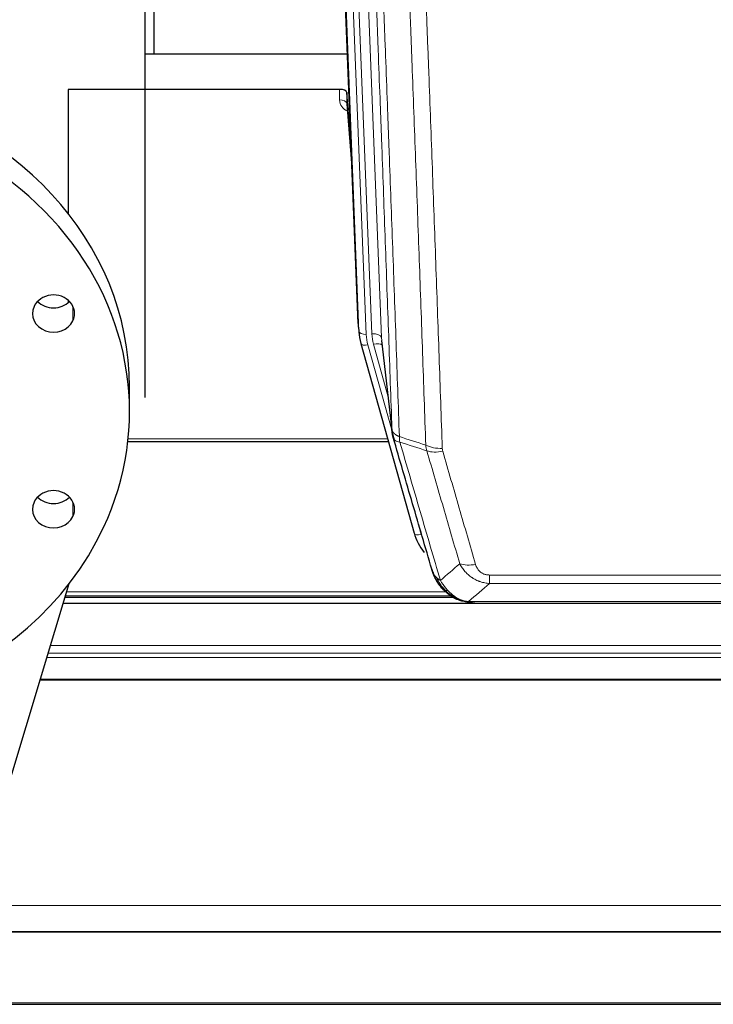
# Model space of a CAD drawing. Header units: inches. Extents: x 0 to 23760, y -13 to 16800.
# Tile 4 of 247: x 2420 to 2709, y 5249 to 5659. Entities that reach past the tile are written whole.
import ezdxf

# ---------------------------------------------------------------- set-up
doc = ezdxf.new("R2010")
doc.units = ezdxf.units.IN
doc.layers.add('1', color=7, linetype='Continuous', true_color=0xffffff)

msp = doc.modelspace()

# ---------------------------------------------------------------- linework, layer by layer
at = {"layer": '1', "color": 2, "linetype": 'Continuous', "lineweight": 25}
for p, q in [((2472.101, 5501.287), (2472.101, 5919.217)), ((2475.764, 5919.224), (2475.764, 5644.351)), ((2560.7, 5532.057), (2547.582, 5865.258)), ((2472.103, 5644.344), (2556.279, 5644.344)), ((2553.007, 5629.535), (2440.104, 5629.535)), ((2440.104, 5629.535), (2440.104, 5577.823)), ((2556.006, 5628.284), (2555.995, 5623.707)), ((2557.828, 5605.002), (2556.006, 5628.284)), ((2556.002, 5623.528), (2558.209, 5595.329)), ((2440.104, 5541.78), (2440.104, 5540.869)), ((2560.822, 5530.472), (2561.196, 5527.214)), ((2561.858, 5523.847), (2561.877, 5523.751)), ((2561.877, 5523.751), (2584.051, 5444.865)), ((2570.497, 5525.071), (2574.913, 5486.552)), ((2465.604, 5495.511), (2465.604, 5505.669)), ((2464.917, 5483.035), (2573.323, 5483.035)), ((2404.096, 5303.148), (2440.487, 5423.845)), ((2438.823, 5418.279), (2600.115, 5418.279)), ((2602.102, 5417.249), (2602.002, 5417.278)), ((3500.604, 5415.582), (2438.008, 5415.582)), ((2609.044, 5415.773), (2827.165, 5415.773)), ((2125.604, 5279.089), (3500.604, 5279.089)), ((2125.604, 5278.907), (3500.604, 5278.907)), ((2125.604, 5248.779), (3500.604, 5248.779))]:
    msp.add_line(p, q, dxfattribs=at)
at = {"layer": '1', "color": 110, "linetype": 'Continuous', "lineweight": 13}
for p, q in [((2561.074, 5528.799), (2547.963, 5861.821)), ((2550.957, 5860.601), (2564.068, 5527.579)), ((2553.349, 5859.765), (2566.415, 5527.871)), ((2557.341, 5858.138), (2570.407, 5526.244)), ((2552.997, 5625.118), (2553.007, 5629.535)), ((2555.995, 5623.707), (2558.202, 5595.52)), ((2442.054, 5539.214), (2442.054, 5533.274)), ((2560.7, 5532.057), (2561.074, 5528.799)), ((2570.407, 5526.244), (2574.784, 5488.064)), ((2564.765, 5523.177), (2574.838, 5487.343)), ((2573.138, 5502.032), (2567.112, 5523.47)), ((2465.021, 5484.066), (2573.036, 5484.066)), ((2582.214, 5461.103), (2586.939, 5444.291)), ((2442.054, 5457.747), (2442.054, 5451.807)), ((2615.433, 5423.904), (2615.433, 5427.437)), ((2615.433, 5427.437), (2820.776, 5427.437)), ((2820.776, 5423.904), (2615.433, 5423.904)), ((2439.046, 5418.84), (2599.297, 5418.84)), ((2439.492, 5420.453), (2597.29, 5420.453)), ((2602.002, 5417.278), (2601.933, 5417.435)), ((2606.702, 5416.436), (2829.507, 5416.436)), ((2432.745, 5398.125), (3500.604, 5398.125)), ((2431.219, 5393.039), (3500.604, 5393.039)), ((2431.757, 5394.883), (3500.604, 5394.883)), ((2428.383, 5383.681), (3500.604, 5383.681)), ((2428.512, 5384.126), (3500.604, 5384.126)), ((2125.604, 5289.854), (3500.604, 5289.854)), ((2125.604, 5249.324), (3500.604, 5249.324))]:
    msp.add_line(p, q, dxfattribs=at)
at = {"layer": '1', "color": 2, "linetype": 'Continuous', "lineweight": 25}
for centre, major_axis, ratio, start_param, end_param in [((2323.104, 5505.669), (142.5, 0), 0.8870108, 0.0000491, 2.7488936), ((2323.104, 5495.511), (142.5, 0), 0.8870108, 5.8904862, 9.0320789), ((2553.008, 5628.241), (3, 0), 0.4313147, 0.033781, 1.5709509), ((2433.97, 5536.244), (8.75, 0), 0.8870108, 5.8904862, 9.0320789), ((2323.104, 5495.511), (142.5, 0), 0.8870108, 2.7488936, 5.8904862), ((2433.97, 5546.402), (8.75, 0), 0.8870108, 3.8550287, 5.5697493), ((2433.97, 5536.244), (8.75, 0), 0.8870108, 2.7488936, 5.8904862), ((2587.721, 5532.901), (-27.037, -0.043), 0.8858289, 0.0334668, 0.0997972), ((2588.086, 5529.714), (-27.027, -0.37), 0.8864308, 0.02276, 0.2319114), ((2433.97, 5454.777), (8.75, 0), 0.8870108, 5.8904862, 9.0320789), ((2433.97, 5464.936), (8.75, 0), 0.8870108, 3.8550287, 5.5697493), ((2433.97, 5454.777), (8.75, 0), 0.8870108, 2.7488936, 5.8904862), ((2610.246, 5450.878), (-27.014, -0.465), 0.8900028, 0.2292736, 0.603805)]:
    msp.add_ellipse(centre, major_axis=major_axis, ratio=ratio, start_param=start_param, end_param=end_param, dxfattribs=at)
at = {"layer": '1', "color": 110, "linetype": 'Continuous', "lineweight": 13}
for centre, major_axis, ratio, start_param, end_param in [((2559, 5625.118), (-6.003, -0.046), 0.8757409, 6.2743462, 7.3700502), ((2552.997, 5623.664), (-3, 0.007), 0.4848086, 3.1763596, 4.7135294), ((2564.068, 5528.964), (2.998, 0.118), 0.4614673, 3.175787, 4.6942235), ((2566.415, 5526.024), (3.997, 0.157), 0.4614673, 0.0341943, 1.5526308), ((2590.433, 5528.621), (-24.033, -0.038), 0.8858289, 0.0334668, 0.2426182), ((2564.765, 5524.563), (2.888, 0.812), 0.4480327, 3.1416079, 4.5871119), ((2588.086, 5528.329), (-24.033, -0.038), 0.8858289, 0.0334668, 0.2426182), ((2567.112, 5521.623), (3.851, 1.082), 0.4480327, 0.2500116, 1.4455193), ((2595.737, 5485.714), (-9.994, -0.345), 0.559112, 0.7940626, 1.551472), ((2595.925, 5484.542), (-9.604, -2.788), 0.5442898, 0.6684637, 1.414101), ((2586.939, 5445.676), (2.888, 0.812), 0.4480327, 3.1416079, 4.5871119), ((2609.586, 5437.659), (-9.598, -2.808), 0.562843, 0.6646512, 1.4076092)]:
    msp.add_ellipse(centre, major_axis=major_axis, ratio=ratio, start_param=start_param, end_param=end_param, dxfattribs=at)
for points, knots in [([(2574.784, 5488.064), (2574.339, 5500.911), (2573.433, 5526.762), (2572.026, 5566.006), (2571.056, 5592.48), (2570.501, 5607.459), (2570.44, 5609.125), (2570.316, 5612.458), (2570.13, 5617.462), (2569.693, 5629.161), (2569.315, 5639.229), (2568.997, 5647.643), (2568.933, 5649.327), (2568.805, 5652.697), (2568.613, 5657.754), (2568.163, 5669.578), (2567.773, 5679.751), (2566.987, 5700.146), (2565.924, 5727.473), (2564.283, 5768.868), (2563.158, 5796.732), (2562.588, 5810.732)], [0, 0, 0, 0, 0.125, 0.25, 0.375, 0.375, 0.390625, 0.390625, 0.40625, 0.4375, 0.5, 0.5, 0.515625, 0.515625, 0.53125, 0.5625, 0.625, 0.625, 0.75, 0.875, 1, 1, 1, 1]), ([(2565.644, 5808.952), (2566.215, 5794.899), (2567.343, 5766.928), (2568.988, 5725.377), (2570.055, 5697.945), (2570.843, 5677.472), (2571.234, 5667.261), (2571.686, 5655.393), (2571.878, 5650.316), (2572.006, 5646.933), (2572.07, 5645.243), (2572.389, 5636.797), (2572.769, 5626.69), (2573.206, 5614.947), (2573.393, 5609.924), (2573.517, 5606.578), (2573.579, 5604.906), (2574.135, 5589.87), (2575.108, 5563.295), (2576.519, 5523.901), (2577.427, 5497.952), (2577.873, 5485.055)], [0, 0, 0, 0, 0.125, 0.25, 0.375, 0.375, 0.4375, 0.46875, 0.484375, 0.484375, 0.5, 0.5, 0.5625, 0.59375, 0.609375, 0.609375, 0.625, 0.625, 0.75, 0.875, 1, 1, 1, 1]), ([(2588.87, 5481.487), (2588.432, 5494.184), (2587.54, 5519.729), (2586.618, 5545.576), (2585.915, 5565.074), (2585.679, 5571.593), (2585.203, 5584.667), (2584.962, 5591.223), (2584.236, 5610.947), (2583.744, 5624.167), (2583.12, 5640.781), (2582.994, 5644.108), (2582.743, 5650.77), (2582.364, 5660.775), (2581.981, 5670.817), (2581.209, 5690.95), (2580.166, 5717.924), (2578.556, 5758.776), (2577.454, 5786.272), (2576.896, 5800.084)], [0, 0, 0, 0, 0.125, 0.25, 0.25, 0.3125, 0.3125, 0.375, 0.375, 0.5, 0.5, 0.53125, 0.53125, 0.5625, 0.625, 0.625, 0.75, 0.875, 1, 1, 1, 1]), ([(2583.779, 5799.124), (2584.336, 5785.293), (2585.437, 5757.763), (2587.045, 5716.859), (2588.087, 5689.851), (2588.858, 5669.692), (2589.24, 5659.638), (2589.618, 5649.62), (2589.87, 5642.949), (2589.995, 5639.618), (2590.619, 5622.983), (2591.11, 5609.745), (2591.835, 5589.996), (2592.075, 5583.432), (2592.551, 5570.341), (2592.787, 5563.815), (2593.489, 5544.292), (2594.409, 5518.412), (2595.3, 5492.834), (2595.737, 5480.121)], [0, 0, 0, 0, 0.125, 0.25, 0.375, 0.375, 0.4375, 0.46875, 0.46875, 0.5, 0.5, 0.625, 0.625, 0.6875, 0.6875, 0.75, 0.75, 0.875, 1, 1, 1, 1]), ([(2574.784, 5488.064), (2574.785, 5488.056), (2574.786, 5488.04), (2574.789, 5488.016), (2574.793, 5487.993), (2574.796, 5487.969), (2574.8, 5487.945), (2574.804, 5487.922), (2574.809, 5487.898), (2574.813, 5487.875), (2574.818, 5487.851), (2574.823, 5487.827), (2574.828, 5487.804), (2574.834, 5487.78), (2574.84, 5487.757), (2574.846, 5487.733), (2574.852, 5487.71), (2574.859, 5487.686), (2574.866, 5487.663), (2574.873, 5487.64), (2574.88, 5487.616), (2574.888, 5487.593), (2574.896, 5487.57), (2574.904, 5487.546), (2574.912, 5487.523), (2574.921, 5487.5), (2574.93, 5487.476), (2574.939, 5487.453), (2574.948, 5487.43), (2574.958, 5487.407), (2574.968, 5487.384), (2574.978, 5487.361), (2574.988, 5487.338), (2574.999, 5487.315), (2575.01, 5487.292), (2575.021, 5487.269), (2575.032, 5487.246), (2575.044, 5487.223), (2575.056, 5487.2), (2575.068, 5487.177), (2575.08, 5487.155), (2575.093, 5487.132), (2575.106, 5487.109), (2575.119, 5487.087), (2575.132, 5487.064), (2575.146, 5487.042), (2575.16, 5487.019), (2575.174, 5486.997), (2575.188, 5486.974), (2575.202, 5486.952), (2575.217, 5486.929), (2575.232, 5486.907), (2575.248, 5486.885), (2575.263, 5486.863), (2575.279, 5486.841), (2575.295, 5486.818), (2575.311, 5486.796), (2575.328, 5486.774), (2575.345, 5486.752), (2575.362, 5486.731), (2575.379, 5486.709), (2575.396, 5486.687), (2575.414, 5486.665), (2575.432, 5486.643), (2575.45, 5486.622), (2575.469, 5486.6), (2575.487, 5486.579), (2575.506, 5486.557), (2575.525, 5486.536), (2575.545, 5486.514), (2575.564, 5486.493), (2575.584, 5486.472), (2575.604, 5486.451), (2575.624, 5486.43), (2575.645, 5486.409), (2575.666, 5486.388), (2575.693, 5486.36), (2575.727, 5486.327), (2575.768, 5486.289), (2575.809, 5486.25), (2575.852, 5486.212), (2575.895, 5486.174), (2575.939, 5486.136), (2575.984, 5486.099), (2576.029, 5486.062), (2576.076, 5486.025), (2576.123, 5485.989), (2576.171, 5485.952), (2576.219, 5485.917), (2576.269, 5485.881), (2576.319, 5485.846), (2576.37, 5485.811), (2576.422, 5485.776), (2576.474, 5485.742), (2576.527, 5485.708), (2576.581, 5485.675), (2576.636, 5485.642), (2576.691, 5485.609), (2576.747, 5485.576), (2576.804, 5485.544), (2576.861, 5485.512), (2576.92, 5485.481), (2576.978, 5485.45), (2577.038, 5485.419), (2577.098, 5485.389), (2577.159, 5485.359), (2577.221, 5485.329), (2577.283, 5485.3), (2577.346, 5485.271), (2577.41, 5485.243), (2577.474, 5485.215), (2577.539, 5485.187), (2577.604, 5485.16), (2577.671, 5485.133), (2577.737, 5485.107), (2577.805, 5485.081), (2577.85, 5485.064), (2577.873, 5485.055)], [0, 0, 0, 0, 0.0066687, 0.0133374, 0.0200061, 0.0266746, 0.0333432, 0.0400116, 0.0466801, 0.0533484, 0.0600168, 0.066685, 0.0733532, 0.0800214, 0.0866895, 0.0933575, 0.1000255, 0.1066935, 0.1133614, 0.1200292, 0.126697, 0.1333647, 0.1400324, 0.1467001, 0.1533676, 0.1600352, 0.1667026, 0.1733701, 0.1800374, 0.1867047, 0.193372, 0.2000392, 0.2067064, 0.2133735, 0.2200405, 0.2267075, 0.2333745, 0.2400414, 0.2467082, 0.253375, 0.2600418, 0.2667085, 0.2733751, 0.2800417, 0.2867082, 0.2933747, 0.3000412, 0.3067075, 0.3133739, 0.3200401, 0.3267064, 0.3333725, 0.3400387, 0.3467047, 0.3533708, 0.3600367, 0.3667026, 0.3733685, 0.3800343, 0.3867001, 0.3933658, 0.4000315, 0.4066971, 0.4133626, 0.4200281, 0.4266936, 0.433359, 0.4400243, 0.4466896, 0.4533549, 0.4600201, 0.4666852, 0.4733503, 0.4800154, 0.4866804, 0.4933453, 0.5000102, 0.5125098, 0.5250093, 0.5375088, 0.5500082, 0.5625077, 0.5750071, 0.5875066, 0.600006, 0.6125054, 0.6250049, 0.6375043, 0.6500037, 0.6625032, 0.6750026, 0.6875021, 0.7000016, 0.7125011, 0.7250006, 0.7375001, 0.7499997, 0.7624993, 0.7749989, 0.7874985, 0.7999982, 0.812498, 0.8249977, 0.8374975, 0.8499974, 0.8624973, 0.8749972, 0.8874972, 0.8999973, 0.9124974, 0.9249976, 0.9374978, 0.9499981, 0.9624985, 0.9749989, 0.9874994, 1, 1, 1, 1]), ([(2575.34, 5484.613), (2575.361, 5484.367), (2575.439, 5484.136), (2575.702, 5483.716), (2575.888, 5483.528), (2576.36, 5483.206), (2576.645, 5483.072), (2577.304, 5482.869), (2577.676, 5482.799), (2578.085, 5482.765)], [0, 0, 0, 0, 0.25, 0.25, 0.5, 0.5, 0.75, 0.75, 1, 1, 1, 1]), ([(2578.085, 5482.765), (2578.01, 5483.137), (2577.968, 5483.509), (2577.909, 5484.267), (2577.894, 5484.654), (2577.873, 5485.055)], [0, 0, 0, 0, 0.5, 0.5, 1, 1, 1, 1]), ([(2578.085, 5482.765), (2580.907, 5473.071), (2583.723, 5463.424), (2587.936, 5449.021), (2589.339, 5444.231), (2592.142, 5434.676), (2593.541, 5429.909), (2594.939, 5425.155)], [0, 0, 0, 0, 0.5, 0.5, 0.75, 0.75, 1, 1, 1, 1]), ([(2603.006, 5432.117), (2601.871, 5436.003), (2600.734, 5439.897), (2598.459, 5447.699), (2597.32, 5451.608), (2593.901, 5463.358), (2591.617, 5471.221), (2589.329, 5479.114)], [0, 0, 0, 0, 0.25, 0.25, 0.5, 0.5, 1, 1, 1, 1]), ([(2595.925, 5478.943), (2595.869, 5479.137), (2595.825, 5479.332), (2595.763, 5479.724), (2595.744, 5479.922), (2595.737, 5480.121)], [0, 0, 0, 0, 0.5, 0.5, 1, 1, 1, 1]), ([(2595.925, 5478.943), (2598.21, 5471.038), (2600.492, 5463.163), (2603.907, 5451.395), (2605.044, 5447.479), (2607.317, 5439.664), (2608.452, 5435.765), (2609.586, 5431.872)], [0, 0, 0, 0, 0.5, 0.5, 0.75, 0.75, 1, 1, 1, 1]), ([(2615.433, 5423.904), (2615.098, 5423.927), (2614.765, 5423.96), (2614.102, 5424.048), (2613.774, 5424.101), (2612.798, 5424.293), (2612.16, 5424.462), (2611.457, 5424.699), (2611.38, 5424.726), (2611.224, 5424.781), (2611.147, 5424.809), (2610.915, 5424.896), (2610.762, 5424.956), (2610.308, 5425.144), (2609.713, 5425.414), (2609.14, 5425.721), (2608.719, 5425.966), (2608.51, 5426.093), (2608.305, 5426.224), (2608.169, 5426.313), (2608.101, 5426.358), (2607.495, 5426.767), (2606.987, 5427.163), (2606.268, 5427.802), (2606.036, 5428.023), (2605.697, 5428.365), (2605.586, 5428.481), (2605.368, 5428.717), (2605.26, 5428.836), (2604.733, 5429.442), (2604.345, 5429.948), (2603.63, 5431.002), (2603.303, 5431.55), (2603.006, 5432.117)], [0, 0, 0, 0, 0.0625, 0.0625, 0.125, 0.125, 0.25, 0.25, 0.265625, 0.265625, 0.28125, 0.28125, 0.3125, 0.3125, 0.375, 0.4375, 0.4375, 0.46875, 0.484375, 0.484375, 0.5, 0.5, 0.625, 0.625, 0.6875, 0.6875, 0.71875, 0.71875, 0.75, 0.75, 0.875, 0.875, 1, 1, 1, 1]), ([(2615.433, 5427.437), (2615.25, 5427.437), (2615.068, 5427.443), (2614.704, 5427.469), (2614.524, 5427.489), (2614.169, 5427.543), (2613.994, 5427.577), (2613.647, 5427.659), (2613.476, 5427.707), (2613.265, 5427.777), (2613.223, 5427.792), (2613.139, 5427.822), (2613.015, 5427.868), (2612.893, 5427.918), (2612.655, 5428.023), (2612.347, 5428.176), (2612.06, 5428.355), (2611.886, 5428.474), (2611.852, 5428.498), (2611.784, 5428.548), (2611.75, 5428.573), (2611.65, 5428.649), (2611.586, 5428.701), (2611.396, 5428.86), (2611.277, 5428.97), (2611.05, 5429.198), (2610.943, 5429.316), (2610.74, 5429.559), (2610.645, 5429.684), (2610.532, 5429.845), (2610.509, 5429.877), (2610.465, 5429.942), (2610.444, 5429.975), (2610.38, 5430.073), (2610.339, 5430.139), (2610.22, 5430.338), (2610.147, 5430.473), (2610.01, 5430.745), (2609.946, 5430.883), (2609.77, 5431.3), (2609.67, 5431.584), (2609.586, 5431.872)], [0, 0, 0, 0, 0.0625, 0.0625, 0.125, 0.125, 0.1875, 0.1875, 0.25, 0.25, 0.265625, 0.265625, 0.28125, 0.3125, 0.3125, 0.375, 0.4375, 0.4375, 0.453125, 0.453125, 0.46875, 0.46875, 0.5, 0.5, 0.5625, 0.5625, 0.625, 0.625, 0.6875, 0.6875, 0.703125, 0.703125, 0.71875, 0.71875, 0.75, 0.75, 0.8125, 0.8125, 0.875, 0.875, 1, 1, 1, 1]), ([(2592.021, 5428.07), (2592.178, 5427.785), (2592.358, 5427.509), (2592.762, 5426.98), (2592.987, 5426.727), (2593.232, 5426.485)], [0, 0, 0, 0, 0.5, 0.5, 1, 1, 1, 1]), ([(2596.89, 5421.16), (2596.519, 5421.549), (2596.162, 5421.955), (2594.801, 5423.638), (2593.93, 5425.032), (2593.232, 5426.485)], [0, 0, 0, 0, 0.25, 0.25, 1, 1, 1, 1]), ([(2593.232, 5426.485), (2593.478, 5426.238), (2593.744, 5426.003), (2594.315, 5425.559), (2594.618, 5425.35), (2594.939, 5425.155)], [0, 0, 0, 0, 0.5, 0.5, 1, 1, 1, 1]), ([(2598.114, 5420.948), (2597.816, 5421.264), (2597.525, 5421.592), (2596.398, 5422.942), (2595.632, 5424.04), (2594.939, 5425.155)], [0, 0, 0, 0, 0.25, 0.25, 1, 1, 1, 1]), ([(2595.904, 5421.645), (2595.935, 5421.619), (2595.967, 5421.592), (2596.102, 5421.491), (2596.215, 5421.421), (2596.464, 5421.299), (2596.601, 5421.247), (2596.792, 5421.187), (2596.841, 5421.173), (2596.89, 5421.16)], [0, 0, 0, 0, 0.125, 0.125, 0.5, 0.5, 0.875, 0.875, 1, 1, 1, 1]), ([(2596.89, 5421.16), (2596.989, 5421.134), (2597.09, 5421.111), (2597.347, 5421.06), (2597.504, 5421.037), (2597.815, 5420.993), (2597.968, 5420.972), (2598.114, 5420.948)], [0, 0, 0, 0, 0.25, 0.25, 0.625, 0.625, 1, 1, 1, 1]), ([(2602.084, 5417.829), (2601.903, 5417.926), (2601.725, 5418.028), (2601.018, 5418.453), (2600.503, 5418.811), (2599.509, 5419.597), (2599.03, 5420.026), (2598.415, 5420.634), (2598.264, 5420.79), (2598.114, 5420.948)], [0, 0, 0, 0, 0.125, 0.125, 0.5, 0.5, 0.875, 0.875, 1, 1, 1, 1]), ([(2601.933, 5417.435), (2601.932, 5417.465), (2601.933, 5417.497), (2601.947, 5417.583), (2601.963, 5417.638), (2602.011, 5417.742), (2602.043, 5417.791), (2602.084, 5417.829)], [0, 0, 0, 0, 0.25, 0.25, 0.625, 0.625, 1, 1, 1, 1]), ([(2606.702, 5416.436), (2605.481, 5416.538), (2604.305, 5416.832), (2602.811, 5417.458), (2602.444, 5417.634), (2602.084, 5417.829)], [0, 0, 0, 0, 0.75, 0.75, 1, 1, 1, 1]), ([(2607.572, 5415.915), (2607.454, 5415.942), (2607.344, 5415.973), (2607.095, 5416.06), (2606.97, 5416.121), (2606.784, 5416.263), (2606.723, 5416.344), (2606.702, 5416.436)], [0, 0, 0, 0, 0.25, 0.25, 0.625, 0.625, 1, 1, 1, 1])]:
    msp.add_open_spline(points, degree=3, knots=knots, dxfattribs=at)
at = {"layer": '1', "color": 2, "linetype": 'Continuous', "lineweight": 25}
for points, knots in [([(2575.34, 5484.613), (2575.335, 5484.63), (2575.325, 5484.665), (2575.31, 5484.717), (2575.294, 5484.771), (2575.279, 5484.825), (2575.264, 5484.881), (2575.248, 5484.938), (2575.233, 5484.996), (2575.218, 5485.055), (2575.202, 5485.115), (2575.187, 5485.176), (2575.171, 5485.239), (2575.156, 5485.302), (2575.141, 5485.367), (2575.126, 5485.433), (2575.111, 5485.5), (2575.096, 5485.568), (2575.081, 5485.638), (2575.066, 5485.708), (2575.051, 5485.78), (2575.037, 5485.853), (2575.023, 5485.926), (2575.009, 5486.002), (2574.995, 5486.078), (2574.981, 5486.155), (2574.968, 5486.234), (2574.947, 5486.36), (2574.921, 5486.53), (2574.893, 5486.736), (2574.869, 5486.929), (2574.85, 5487.106), (2574.834, 5487.268), (2574.821, 5487.415), (2574.811, 5487.548), (2574.803, 5487.665), (2574.797, 5487.767), (2574.793, 5487.853), (2574.789, 5487.925), (2574.787, 5487.981), (2574.785, 5488.022), (2574.784, 5488.048), (2574.784, 5488.06), (2574.784, 5488.064)], [0, 0, 0, 0, 0.0155037, 0.0313049, 0.0474035, 0.0637997, 0.0804935, 0.097485, 0.1147743, 0.1323613, 0.1502462, 0.1684289, 0.1869096, 0.2056883, 0.224765, 0.2441397, 0.2638126, 0.2837835, 0.3040527, 0.32462, 0.3454856, 0.3666494, 0.3881116, 0.409872, 0.4319308, 0.454288, 0.4769435, 0.4998975, 0.5635611, 0.6228928, 0.6778927, 0.7285606, 0.7748966, 0.8169007, 0.8545729, 0.8879131, 0.9169214, 0.9415977, 0.9619421, 0.9779545, 0.989635, 0.9969835, 1, 1, 1, 1]), ([(2591.382, 5429.844), (2590.052, 5434.366), (2588.719, 5438.899), (2586.052, 5447.986), (2584.716, 5452.54), (2580.705, 5466.232), (2578.026, 5475.402), (2575.34, 5484.613)], [0, 0, 0, 0, 0.25, 0.25, 0.5, 0.5, 1, 1, 1, 1]), ([(2595.414, 5422.347), (2595.403, 5422.36), (2595.379, 5422.386), (2595.344, 5422.426), (2595.309, 5422.467), (2595.273, 5422.508), (2595.237, 5422.55), (2595.2, 5422.593), (2595.163, 5422.637), (2595.126, 5422.681), (2595.088, 5422.726), (2595.05, 5422.771), (2595.012, 5422.818), (2594.973, 5422.865), (2594.934, 5422.913), (2594.894, 5422.961), (2594.855, 5423.011), (2594.815, 5423.061), (2594.774, 5423.111), (2594.733, 5423.163), (2594.692, 5423.215), (2594.651, 5423.268), (2594.609, 5423.322), (2594.568, 5423.377), (2594.525, 5423.432), (2594.483, 5423.489), (2594.44, 5423.546), (2594.397, 5423.604), (2594.354, 5423.662), (2594.311, 5423.722), (2594.267, 5423.782), (2594.223, 5423.843), (2594.179, 5423.905), (2594.135, 5423.967), (2594.09, 5424.031), (2594.046, 5424.095), (2594.001, 5424.16), (2593.956, 5424.226), (2593.911, 5424.293), (2593.866, 5424.361), (2593.82, 5424.429), (2593.775, 5424.498), (2593.729, 5424.569), (2593.683, 5424.64), (2593.637, 5424.712), (2593.591, 5424.784), (2593.545, 5424.858), (2593.499, 5424.932), (2593.453, 5425.008), (2593.407, 5425.084), (2593.361, 5425.161), (2593.315, 5425.239), (2593.268, 5425.318), (2593.222, 5425.398), (2593.176, 5425.479), (2593.13, 5425.561), (2593.084, 5425.643), (2593.037, 5425.727), (2592.991, 5425.811), (2592.945, 5425.897), (2592.899, 5425.983), (2592.854, 5426.07), (2592.808, 5426.158), (2592.762, 5426.247), (2592.717, 5426.337), (2592.672, 5426.428), (2592.626, 5426.52), (2592.581, 5426.613), (2592.537, 5426.706), (2592.492, 5426.801), (2592.448, 5426.897), (2592.404, 5426.993), (2592.36, 5427.091), (2592.316, 5427.189), (2592.273, 5427.289), (2592.229, 5427.389), (2592.187, 5427.491), (2592.144, 5427.593), (2592.102, 5427.696), (2592.06, 5427.801), (2592.019, 5427.906), (2591.977, 5428.012), (2591.937, 5428.119), (2591.896, 5428.227), (2591.856, 5428.337), (2591.817, 5428.447), (2591.778, 5428.558), (2591.739, 5428.67), (2591.701, 5428.783), (2591.663, 5428.897), (2591.626, 5429.012), (2591.59, 5429.128), (2591.554, 5429.245), (2591.518, 5429.363), (2591.483, 5429.482), (2591.449, 5429.601), (2591.415, 5429.722), (2591.393, 5429.803), (2591.382, 5429.844)], [0, 0, 0, 0, 0.0060657, 0.012223, 0.0184718, 0.0248123, 0.0312443, 0.0377679, 0.0443831, 0.0510899, 0.0578883, 0.0647782, 0.0717598, 0.0788329, 0.0859977, 0.093254, 0.1006019, 0.1080414, 0.1155725, 0.1231952, 0.1309095, 0.1387154, 0.1466129, 0.1546019, 0.1626826, 0.1708549, 0.1791188, 0.1874742, 0.1959213, 0.20446, 0.2130903, 0.2218121, 0.2306256, 0.2395307, 0.2485274, 0.2576156, 0.2667955, 0.276067, 0.2854301, 0.2948848, 0.3044311, 0.314069, 0.3237985, 0.3336196, 0.3435324, 0.3535367, 0.3636326, 0.3738202, 0.3840993, 0.3944701, 0.4049324, 0.4154864, 0.426132, 0.4368691, 0.4476979, 0.4586183, 0.4696303, 0.480734, 0.4919292, 0.503216, 0.5145945, 0.5260645, 0.5376262, 0.5492795, 0.5610244, 0.5728609, 0.584789, 0.5968087, 0.60892, 0.621123, 0.6334175, 0.6458037, 0.6582815, 0.6708509, 0.6835119, 0.6962645, 0.7091087, 0.7220445, 0.735072, 0.748191, 0.7614017, 0.774704, 0.7880979, 0.8015834, 0.8151605, 0.8288293, 0.8425896, 0.8564416, 0.8703852, 0.8844204, 0.8985472, 0.9127656, 0.9270756, 0.9414773, 0.9559705, 0.9705554, 0.9852319, 1, 1, 1, 1]), ([(2591.382, 5429.844), (2591.44, 5429.534), (2591.522, 5429.229), (2591.735, 5428.637), (2591.866, 5428.348), (2592.021, 5428.07)], [0, 0, 0, 0, 0.5, 0.5, 1, 1, 1, 1]), ([(2595.904, 5421.645), (2595.469, 5422.114), (2595.059, 5422.605), (2593.53, 5424.641), (2592.634, 5426.33), (2592.021, 5428.07)], [0, 0, 0, 0, 0.25, 0.25, 1, 1, 1, 1]), ([(2595.474, 5422.212), (2595.496, 5422.168), (2595.519, 5422.124), (2595.598, 5421.989), (2595.66, 5421.898), (2595.786, 5421.754), (2595.843, 5421.699), (2595.904, 5421.645)], [0, 0, 0, 0, 0.2280377, 0.2280377, 0.6912151, 0.6912151, 1, 1, 1, 1]), ([(2598.415, 5419.387), (2597.769, 5419.87), (2597.153, 5420.395), (2596.345, 5421.181), (2596.122, 5421.411), (2595.904, 5421.645)], [0, 0, 0, 0, 0.7159091, 0.7159091, 1, 1, 1, 1]), ([(2601.933, 5417.435), (2601.705, 5417.546), (2601.477, 5417.664), (2600.576, 5418.157), (2599.917, 5418.578), (2598.647, 5419.516), (2598.037, 5420.032), (2597.265, 5420.775), (2597.076, 5420.966), (2596.89, 5421.16)], [0, 0, 0, 0, 0.125, 0.125, 0.5, 0.5, 0.875, 0.875, 1, 1, 1, 1]), ([(2607.572, 5415.915), (2606.162, 5416.004), (2604.725, 5416.311), (2602.855, 5417.012), (2602.391, 5417.212), (2601.933, 5417.435)], [0, 0, 0, 0, 0.75, 0.75, 1, 1, 1, 1]), ([(2604.1, 5416.52), (2604.02, 5416.544), (2603.941, 5416.568), (2603.268, 5416.78), (2602.68, 5416.999), (2602.102, 5417.249)], [0, 0, 0, 0, 0.1180686, 0.1180686, 1, 1, 1, 1]), ([(2609.244, 5415.775), (2609.17, 5415.774), (2609.096, 5415.773), (2608.8, 5415.774), (2608.578, 5415.783), (2608.151, 5415.818), (2607.945, 5415.844), (2607.693, 5415.89), (2607.632, 5415.902), (2607.572, 5415.915)], [0, 0, 0, 0, 0.125, 0.125, 0.5, 0.5, 0.875, 0.875, 1, 1, 1, 1])]:
    msp.add_open_spline(points, degree=3, knots=knots, dxfattribs=at)
for points, degree in [([(2574.907, 5486.633), (2575.657, 5483.802)], 1), ([(2598.491, 5419.331), (2600.137, 5418.111), (2602.004, 5417.276)], 2), ([(2609.244, 5415.775), (2608.627, 5415.772), (2608.004, 5415.802), (2607.378, 5415.866)], 3)]:
    msp.add_open_spline(points, degree=degree, dxfattribs=at)
at = {"layer": '1', "color": 110, "linetype": 'Continuous', "lineweight": 13}
for points in [[(2577.873, 5485.055), (2581.538, 5483.868), (2585.204, 5482.678), (2588.87, 5481.487)], [(2589.329, 5479.114), (2585.58, 5480.333), (2581.832, 5481.55), (2578.085, 5482.765)], [(2589.329, 5479.114), (2589.216, 5479.498), (2589.028, 5480.277), (2588.91, 5481.08), (2588.87, 5481.487)], [(2594.939, 5425.155), (2597.613, 5427.478), (2600.302, 5429.798), (2603.006, 5432.117)], [(2615.433, 5423.904), (2612.505, 5421.417), (2609.595, 5418.928), (2606.702, 5416.436)]]:
    msp.add_open_spline(points, degree=3, dxfattribs=at)

doc.saveas('drawing.dxf')
